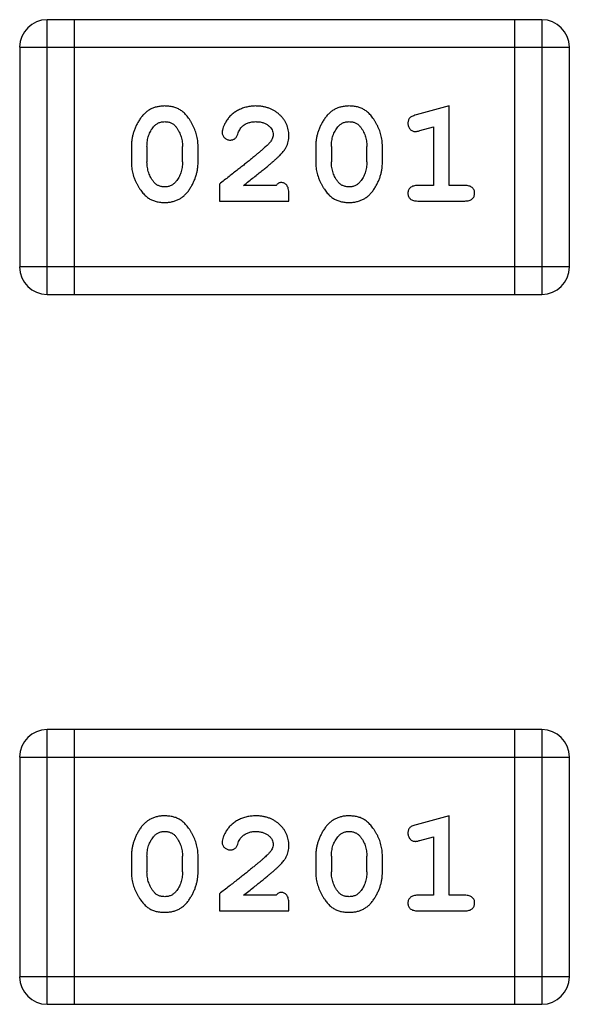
# Model space of a CAD drawing. Header units: millimetres. Extents: x 42 to 554, y 166 to 335.
# Tile 75 of 256: x 401.646 to 402.255, y 236.998 to 238.09. Entities that reach past the tile are written whole.
import ezdxf

# ---------------------------------------------------------------- set-up
doc = ezdxf.new("R2010")
doc.units = ezdxf.units.MM
doc.header["$LTSCALE"] = 30.734
doc.layers.get('0').update_dxf_attribs({"linetype": 'CONTINUOUS'})

msp = doc.modelspace()

# ---------------------------------------------------------------- linework, layer by layer
at = {"linetype": 'Continuous'}
for p, q in [((401.6763, 237.7854), (401.6763, 238.0902)), ((402.225, 238.0902), (401.6763, 238.0902)), ((401.7068, 237.7854), (401.7068, 238.0902)), ((402.1945, 238.0902), (402.1945, 237.7854)), ((402.225, 238.0902), (402.225, 237.7854)), ((401.6459, 238.0597), (401.6459, 237.8159)), ((401.6459, 238.0597), (402.2555, 238.0597)), ((402.2555, 237.8159), (402.2555, 238.0597)), ((402.1221, 237.9945), (402.0856, 237.9846)), ((402.1221, 237.9064), (402.1221, 237.9945)), ((402.0898, 237.9672), (402.1048, 237.9713)), ((402.1048, 237.9713), (402.1048, 237.9064)), ((401.7697, 237.9498), (401.7697, 237.9321)), ((401.787, 237.9496), (401.787, 237.9324)), ((401.8264, 237.9324), (401.8264, 237.9496)), ((401.8437, 237.9321), (401.8437, 237.9498)), ((401.9743, 237.9498), (401.9743, 237.9321)), ((401.9916, 237.9496), (401.9916, 237.9324)), ((402.0309, 237.9324), (402.0309, 237.9496)), ((402.0482, 237.9321), (402.0482, 237.9498)), ((401.8673, 237.9079), (401.8673, 237.889)), ((401.9302, 237.9064), (401.894, 237.9064)), ((402.1048, 237.9064), (402.0875, 237.9064)), ((402.1394, 237.9064), (402.1221, 237.9064)), ((401.9444, 237.889), (401.9444, 237.8969)), ((401.8673, 237.889), (401.9444, 237.889)), ((402.0875, 237.889), (402.1394, 237.889)), ((402.2555, 237.8159), (401.6459, 237.8159)), ((401.6763, 237.7854), (402.225, 237.7854)), ((401.6763, 236.998), (401.6763, 237.3028)), ((402.225, 237.3028), (401.6763, 237.3028)), ((401.7068, 236.998), (401.7068, 237.3028)), ((402.1945, 237.3028), (402.1945, 236.998)), ((402.225, 237.3028), (402.225, 236.998)), ((401.6459, 237.2723), (401.6459, 237.0285)), ((401.6459, 237.2723), (402.2555, 237.2723)), ((402.2555, 237.0285), (402.2555, 237.2723)), ((402.1221, 237.207), (402.0856, 237.1972)), ((402.1221, 237.1189), (402.1221, 237.207)), ((402.0898, 237.1798), (402.1048, 237.1839)), ((402.1048, 237.1839), (402.1048, 237.1189)), ((401.7697, 237.1624), (401.7697, 237.1447)), ((401.787, 237.1622), (401.787, 237.1449)), ((401.8264, 237.1449), (401.8264, 237.1622)), ((401.8437, 237.1447), (401.8437, 237.1624)), ((401.9743, 237.1624), (401.9743, 237.1447)), ((401.9916, 237.1622), (401.9916, 237.1449)), ((402.0309, 237.1449), (402.0309, 237.1622)), ((402.0482, 237.1447), (402.0482, 237.1624)), ((401.8673, 237.1205), (401.8673, 237.1016)), ((401.9302, 237.1189), (401.894, 237.1189)), ((401.9444, 237.1016), (401.9444, 237.1095)), ((402.1048, 237.1189), (402.0875, 237.1189)), ((402.1394, 237.1189), (402.1221, 237.1189)), ((401.8673, 237.1016), (401.9444, 237.1016)), ((402.0875, 237.1016), (402.1394, 237.1016)), ((402.2555, 237.0285), (401.6459, 237.0285)), ((401.6763, 236.998), (402.225, 236.998))]:
    msp.add_line(p, q, dxfattribs=at)
for centre, start, end in [((401.6763, 238.0597), 90, 180), ((402.225, 238.0597), 0, 90), ((401.6763, 237.8159), 180, 270), ((402.225, 237.8159), 270, 0), ((401.6763, 237.2723), 90, 180), ((402.225, 237.2723), 0, 90), ((401.6763, 237.0285), 180, 270), ((402.225, 237.0285), 270, 0)]:
    msp.add_arc(centre, 0.0305, start, end, dxfattribs=at)
for points, knots in [([(401.8065, 237.9945), (401.8051, 237.9944), (401.8023, 237.9943), (401.7982, 237.9936), (401.7944, 237.9925), (401.7908, 237.9909), (401.7875, 237.9889), (401.7844, 237.9863), (401.7817, 237.9834), (401.7792, 237.98), (401.777, 237.9764), (401.7751, 237.9727), (401.7734, 237.969), (401.7721, 237.9652), (401.771, 237.9615), (401.7703, 237.9576), (401.7698, 237.9537), (401.7698, 237.9511), (401.7697, 237.9498)], [0, 0, 0, 0, 0.06692, 0.130834, 0.19258, 0.252759, 0.312631, 0.373411, 0.436359, 0.501894, 0.568244, 0.632472, 0.69556, 0.757163, 0.818592, 0.878885, 0.939235, 1, 1, 1, 1]), ([(401.8437, 237.9498), (401.8437, 237.9509), (401.8436, 237.9531), (401.8433, 237.9562), (401.8428, 237.9594), (401.8421, 237.9625), (401.8412, 237.9655), (401.8401, 237.9685), (401.8388, 237.9715), (401.8373, 237.9744), (401.8357, 237.9771), (401.8341, 237.9797), (401.8324, 237.982), (401.8307, 237.9841), (401.829, 237.986), (401.8273, 237.9876), (401.8256, 237.989), (401.8232, 237.9906), (401.82, 237.9922), (401.8159, 237.9935), (401.8113, 237.9943), (401.8082, 237.9944), (401.8065, 237.9945)], [0, 0, 0, 0, 0.049855, 0.099516, 0.148482, 0.19758, 0.246804, 0.296268, 0.346517, 0.397047, 0.446826, 0.49336, 0.537801, 0.579207, 0.617974, 0.654833, 0.689171, 0.722088, 0.786392, 0.853518, 0.924186, 1, 1, 1, 1]), ([(401.9077, 237.9945), (401.906, 237.9944), (401.9026, 237.9943), (401.8977, 237.9934), (401.893, 237.992), (401.8885, 237.99), (401.8843, 237.9876), (401.8807, 237.9847), (401.8775, 237.9815), (401.875, 237.9779), (401.873, 237.9743), (401.8716, 237.971), (401.8706, 237.968), (401.8705, 237.966), (401.8704, 237.9651)], [0, 0, 0, 0, 0.098286, 0.193983, 0.289056, 0.384352, 0.477435, 0.566197, 0.652355, 0.737986, 0.818188, 0.887401, 0.94802, 1, 1, 1, 1]), ([(401.9444, 237.9617), (401.9443, 237.9628), (401.9443, 237.965), (401.9438, 237.9682), (401.943, 237.9713), (401.9418, 237.9743), (401.9404, 237.9772), (401.9386, 237.9799), (401.9365, 237.9825), (401.9341, 237.9849), (401.9314, 237.9871), (401.9286, 237.9891), (401.9256, 237.9908), (401.9223, 237.9921), (401.9189, 237.9932), (401.9153, 237.9939), (401.9116, 237.9944), (401.909, 237.9944), (401.9077, 237.9945)], [0, 0, 0, 0, 0.060981, 0.120256, 0.178148, 0.236115, 0.293993, 0.352864, 0.413358, 0.476056, 0.539296, 0.602396, 0.665116, 0.728325, 0.792919, 0.859317, 0.928302, 1, 1, 1, 1]), ([(402.0111, 237.9945), (402.0096, 237.9944), (402.0068, 237.9943), (402.0027, 237.9936), (401.9989, 237.9925), (401.9953, 237.9909), (401.992, 237.9889), (401.989, 237.9863), (401.9862, 237.9834), (401.9837, 237.98), (401.9815, 237.9764), (401.9796, 237.9727), (401.9779, 237.969), (401.9766, 237.9652), (401.9755, 237.9615), (401.9748, 237.9576), (401.9743, 237.9537), (401.9743, 237.9511), (401.9743, 237.9498)], [0, 0, 0, 0, 0.06692, 0.130834, 0.19258, 0.252759, 0.312631, 0.373411, 0.436359, 0.501894, 0.568244, 0.632472, 0.69556, 0.757163, 0.818592, 0.878885, 0.939235, 1, 1, 1, 1]), ([(402.0482, 237.9498), (402.0482, 237.9509), (402.0481, 237.9531), (402.0478, 237.9562), (402.0473, 237.9594), (402.0466, 237.9625), (402.0457, 237.9655), (402.0446, 237.9685), (402.0433, 237.9715), (402.0418, 237.9744), (402.0402, 237.9771), (402.0386, 237.9797), (402.0369, 237.982), (402.0353, 237.9841), (402.0335, 237.986), (402.0318, 237.9876), (402.0301, 237.989), (402.0277, 237.9906), (402.0246, 237.9922), (402.0204, 237.9935), (402.0158, 237.9943), (402.0127, 237.9944), (402.0111, 237.9945)], [0, 0, 0, 0, 0.049855, 0.099516, 0.148482, 0.19758, 0.246804, 0.296268, 0.346517, 0.397047, 0.446826, 0.49336, 0.537801, 0.579207, 0.617974, 0.654833, 0.689171, 0.722088, 0.786392, 0.853518, 0.924186, 1, 1, 1, 1]), ([(402.0856, 237.9846), (402.0847, 237.9843), (402.0831, 237.9838), (402.0811, 237.983), (402.0794, 237.9821), (402.0782, 237.9811), (402.0774, 237.9799), (402.0769, 237.9785), (402.0765, 237.977), (402.0765, 237.976), (402.0765, 237.9754)], [0, 0, 0, 0, 0.187321, 0.344927, 0.475328, 0.579604, 0.674244, 0.773631, 0.882025, 1, 1, 1, 1]), ([(401.7943, 237.9713), (401.7947, 237.9718), (401.7955, 237.9727), (401.7969, 237.9739), (401.7983, 237.9749), (401.7998, 237.9757), (401.8014, 237.9764), (401.8031, 237.9768), (401.8048, 237.9771), (401.806, 237.9771), (401.8067, 237.9771)], [0, 0, 0, 0, 0.13042, 0.256046, 0.378133, 0.498725, 0.620452, 0.742761, 0.869406, 1, 1, 1, 1]), ([(401.8067, 237.9771), (401.8073, 237.9771), (401.8085, 237.9771), (401.8103, 237.9769), (401.812, 237.9764), (401.8136, 237.9759), (401.8151, 237.9751), (401.8164, 237.9742), (401.8177, 237.9731), (401.8184, 237.9723), (401.8188, 237.9719)], [0, 0, 0, 0, 0.138115, 0.270177, 0.397547, 0.520057, 0.63869, 0.757499, 0.878226, 1, 1, 1, 1]), ([(401.8188, 237.9719), (401.8194, 237.9711), (401.8206, 237.9695), (401.8222, 237.9669), (401.8235, 237.9643), (401.8245, 237.9615), (401.8254, 237.9587), (401.826, 237.9557), (401.8263, 237.9527), (401.8264, 237.9506), (401.8264, 237.9496)], [0, 0, 0, 0, 0.125331, 0.248948, 0.371201, 0.494032, 0.616811, 0.742104, 0.868849, 1, 1, 1, 1]), ([(401.8877, 237.9633), (401.888, 237.9642), (401.8886, 237.9659), (401.8899, 237.9681), (401.8911, 237.9702), (401.8922, 237.9712), (401.8927, 237.9718)], [0, 0, 0, 0, 0.285518, 0.544185, 0.781367, 1, 1, 1, 1]), ([(401.8927, 237.9718), (401.8932, 237.9722), (401.8942, 237.973), (401.8958, 237.9742), (401.8976, 237.9751), (401.8994, 237.9758), (401.9013, 237.9764), (401.9033, 237.9768), (401.9054, 237.9771), (401.9068, 237.9771), (401.9076, 237.9771)], [0, 0, 0, 0, 0.121873, 0.243139, 0.363336, 0.485133, 0.607572, 0.734701, 0.864814, 1, 1, 1, 1]), ([(401.9076, 237.9771), (401.909, 237.9771), (401.9117, 237.977), (401.9155, 237.9762), (401.9189, 237.9748), (401.9217, 237.9729), (401.9241, 237.9706), (401.9258, 237.9681), (401.9268, 237.9654), (401.927, 237.9636), (401.9271, 237.9626)], [0, 0, 0, 0, 0.156344, 0.299348, 0.4327, 0.561, 0.682299, 0.791883, 0.89611, 1, 1, 1, 1]), ([(401.9988, 237.9713), (401.9992, 237.9718), (402, 237.9727), (402.0014, 237.9739), (402.0028, 237.9749), (402.0043, 237.9757), (402.0059, 237.9764), (402.0076, 237.9768), (402.0093, 237.9771), (402.0106, 237.9771), (402.0112, 237.9771)], [0, 0, 0, 0, 0.13042, 0.256046, 0.378133, 0.498725, 0.620452, 0.742761, 0.869406, 1, 1, 1, 1]), ([(402.0112, 237.9771), (402.0118, 237.9771), (402.013, 237.9771), (402.0148, 237.9769), (402.0165, 237.9764), (402.0181, 237.9759), (402.0196, 237.9751), (402.021, 237.9742), (402.0222, 237.9731), (402.023, 237.9723), (402.0233, 237.9719)], [0, 0, 0, 0, 0.138115, 0.270177, 0.397547, 0.520057, 0.63869, 0.757499, 0.878226, 1, 1, 1, 1]), ([(402.0233, 237.9719), (402.0239, 237.9711), (402.0251, 237.9695), (402.0267, 237.9669), (402.028, 237.9643), (402.029, 237.9615), (402.0299, 237.9587), (402.0305, 237.9557), (402.0308, 237.9527), (402.0309, 237.9506), (402.0309, 237.9496)], [0, 0, 0, 0, 0.125331, 0.248948, 0.371201, 0.494032, 0.616811, 0.742104, 0.868849, 1, 1, 1, 1]), ([(402.0765, 237.9754), (402.0765, 237.9748), (402.0766, 237.9736), (402.0771, 237.9718), (402.0778, 237.9702), (402.0788, 237.9688), (402.08, 237.9676), (402.0814, 237.9667), (402.0828, 237.9662), (402.0839, 237.9662), (402.0844, 237.9661)], [0, 0, 0, 0, 0.138815, 0.27042, 0.39836, 0.52875, 0.654955, 0.771147, 0.884581, 1, 1, 1, 1]), ([(401.787, 237.9496), (401.7871, 237.9506), (401.7871, 237.9527), (401.7874, 237.9558), (401.788, 237.9587), (401.7888, 237.9615), (401.7898, 237.9642), (401.7911, 237.9667), (401.7926, 237.9691), (401.7937, 237.9706), (401.7943, 237.9713)], [0, 0, 0, 0, 0.135446, 0.266257, 0.393419, 0.517936, 0.639137, 0.758785, 0.879345, 1, 1, 1, 1]), ([(401.8704, 237.9651), (401.8705, 237.9646), (401.8705, 237.9635), (401.871, 237.9619), (401.8719, 237.9605), (401.873, 237.9592), (401.8744, 237.9581), (401.8759, 237.9573), (401.8775, 237.9568), (401.8787, 237.9567), (401.8793, 237.9567)], [0, 0, 0, 0, 0.120856, 0.239483, 0.360995, 0.490166, 0.620982, 0.746416, 0.870253, 1, 1, 1, 1]), ([(401.8793, 237.9567), (401.8797, 237.9567), (401.8807, 237.9568), (401.8821, 237.957), (401.8833, 237.9575), (401.8844, 237.9582), (401.8855, 237.9591), (401.8864, 237.9603), (401.8871, 237.9617), (401.8875, 237.9627), (401.8877, 237.9633)], [0, 0, 0, 0, 0.127347, 0.246131, 0.359406, 0.470543, 0.586092, 0.711469, 0.847022, 1, 1, 1, 1]), ([(401.9271, 237.9626), (401.927, 237.9618), (401.9269, 237.9602), (401.9259, 237.9578), (401.9244, 237.9553), (401.923, 237.9537), (401.9223, 237.9529)], [0, 0, 0, 0, 0.212836, 0.442809, 0.70317, 1, 1, 1, 1]), ([(401.9276, 237.9334), (401.9285, 237.9342), (401.9302, 237.9357), (401.9325, 237.9379), (401.9347, 237.94), (401.9365, 237.942), (401.9381, 237.9438), (401.9395, 237.9456), (401.9406, 237.9472), (401.9417, 237.9493), (401.9428, 237.9519), (401.9437, 237.955), (401.9443, 237.9583), (401.9443, 237.9606), (401.9444, 237.9617)], [0, 0, 0, 0, 0.103002, 0.197728, 0.285279, 0.365235, 0.437224, 0.502446, 0.560545, 0.611446, 0.707576, 0.80349, 0.900532, 1, 1, 1, 1]), ([(401.9916, 237.9496), (401.9916, 237.9506), (401.9916, 237.9527), (401.992, 237.9558), (401.9925, 237.9587), (401.9933, 237.9615), (401.9943, 237.9642), (401.9956, 237.9667), (401.9971, 237.9691), (401.9982, 237.9706), (401.9988, 237.9713)], [0, 0, 0, 0, 0.135446, 0.266257, 0.393419, 0.517936, 0.639137, 0.758785, 0.879345, 1, 1, 1, 1]), ([(402.0844, 237.9661), (402.0847, 237.9662), (402.0855, 237.9662), (402.0867, 237.9664), (402.0882, 237.9667), (402.0892, 237.967), (402.0898, 237.9672)], [0, 0, 0, 0, 0.183151, 0.413144, 0.682305, 1, 1, 1, 1]), ([(401.9223, 237.9529), (401.9219, 237.9525), (401.9209, 237.9515), (401.9193, 237.9499), (401.9174, 237.9482), (401.9152, 237.9463), (401.9128, 237.9441), (401.91, 237.9418), (401.907, 237.9393), (401.9037, 237.9366), (401.9001, 237.9337), (401.8963, 237.9306), (401.8921, 237.9273), (401.8877, 237.9238), (401.883, 237.9201), (401.878, 237.9162), (401.8727, 237.9121), (401.8691, 237.9094), (401.8673, 237.9079)], [0, 0, 0, 0, 0.026647, 0.057942, 0.094152, 0.134806, 0.180631, 0.231142, 0.286385, 0.346321, 0.411439, 0.481035, 0.555329, 0.634592, 0.718826, 0.807759, 0.901393, 1, 1, 1, 1]), ([(401.7697, 237.9321), (401.7698, 237.931), (401.7698, 237.9289), (401.7701, 237.9257), (401.7706, 237.9226), (401.7713, 237.9195), (401.7722, 237.9164), (401.7733, 237.9135), (401.7746, 237.9105), (401.776, 237.9076), (401.7776, 237.9049), (401.7792, 237.9023), (401.7809, 237.9), (401.7825, 237.8979), (401.7842, 237.8961), (401.7859, 237.8944), (401.7877, 237.893), (401.79, 237.8914), (401.7932, 237.8898), (401.7974, 237.8884), (401.802, 237.8876), (401.8051, 237.8875), (401.8068, 237.8875)], [0, 0, 0, 0, 0.049886, 0.09882, 0.148132, 0.19689, 0.246038, 0.295176, 0.345305, 0.395692, 0.445312, 0.491875, 0.535813, 0.577009, 0.616081, 0.652689, 0.687585, 0.720206, 0.785062, 0.85223, 0.923759, 1, 1, 1, 1]), ([(401.7947, 237.9101), (401.7941, 237.9109), (401.7929, 237.9124), (401.7913, 237.915), (401.79, 237.9176), (401.7889, 237.9204), (401.7881, 237.9232), (401.7875, 237.9262), (401.7871, 237.9292), (401.7871, 237.9313), (401.787, 237.9324)], [0, 0, 0, 0, 0.124927, 0.248361, 0.370889, 0.492583, 0.61616, 0.741472, 0.869044, 1, 1, 1, 1]), ([(401.8068, 237.8875), (401.8082, 237.8875), (401.811, 237.8876), (401.8151, 237.8883), (401.819, 237.8894), (401.8226, 237.891), (401.8259, 237.893), (401.8289, 237.8956), (401.8317, 237.8985), (401.8342, 237.9019), (401.8364, 237.9055), (401.8383, 237.9092), (401.84, 237.9129), (401.8413, 237.9166), (401.8424, 237.9204), (401.8431, 237.9243), (401.8436, 237.9282), (401.8437, 237.9308), (401.8437, 237.9321)], [0, 0, 0, 0, 0.067217, 0.131051, 0.19272, 0.252824, 0.312745, 0.373449, 0.436041, 0.501494, 0.567761, 0.632087, 0.695096, 0.757109, 0.817993, 0.878657, 0.939311, 1, 1, 1, 1]), ([(401.8264, 237.9324), (401.8264, 237.9313), (401.8263, 237.9292), (401.826, 237.9262), (401.8254, 237.9232), (401.8246, 237.9204), (401.8236, 237.9178), (401.8223, 237.9152), (401.8209, 237.9128), (401.8197, 237.9113), (401.8191, 237.9106)], [0, 0, 0, 0, 0.135449, 0.266263, 0.393429, 0.516942, 0.639128, 0.758779, 0.879341, 1, 1, 1, 1]), ([(401.894, 237.9064), (401.896, 237.9079), (401.8999, 237.9109), (401.9053, 237.9152), (401.9103, 237.9192), (401.9147, 237.9227), (401.9187, 237.9259), (401.9221, 237.9287), (401.925, 237.9312), (401.9268, 237.9327), (401.9276, 237.9334)], [0, 0, 0, 0, 0.176662, 0.337826, 0.484741, 0.617764, 0.73494, 0.837793, 0.926412, 1, 1, 1, 1]), ([(401.9743, 237.9321), (401.9743, 237.931), (401.9743, 237.9289), (401.9746, 237.9257), (401.9751, 237.9226), (401.9758, 237.9195), (401.9767, 237.9164), (401.9778, 237.9135), (401.9791, 237.9105), (401.9805, 237.9076), (401.9821, 237.9049), (401.9837, 237.9023), (401.9854, 237.9), (401.987, 237.8979), (401.9887, 237.8961), (401.9904, 237.8944), (401.9922, 237.893), (401.9945, 237.8914), (401.9977, 237.8898), (402.0019, 237.8884), (402.0065, 237.8876), (402.0097, 237.8875), (402.0113, 237.8875)], [0, 0, 0, 0, 0.049886, 0.09882, 0.148132, 0.19689, 0.246038, 0.295176, 0.345305, 0.395692, 0.445312, 0.491875, 0.535813, 0.577009, 0.616081, 0.652689, 0.687585, 0.720206, 0.785062, 0.85223, 0.923759, 1, 1, 1, 1]), ([(401.9992, 237.9101), (401.9986, 237.9109), (401.9974, 237.9124), (401.9958, 237.915), (401.9945, 237.9176), (401.9934, 237.9204), (401.9926, 237.9232), (401.992, 237.9262), (401.9916, 237.9292), (401.9916, 237.9313), (401.9916, 237.9324)], [0, 0, 0, 0, 0.124927, 0.248361, 0.370889, 0.492583, 0.61616, 0.741472, 0.869044, 1, 1, 1, 1]), ([(402.0113, 237.8875), (402.0127, 237.8875), (402.0156, 237.8876), (402.0197, 237.8883), (402.0235, 237.8894), (402.0271, 237.891), (402.0304, 237.893), (402.0334, 237.8956), (402.0362, 237.8985), (402.0387, 237.9019), (402.0409, 237.9055), (402.0428, 237.9092), (402.0445, 237.9129), (402.0459, 237.9166), (402.0469, 237.9204), (402.0477, 237.9243), (402.0481, 237.9282), (402.0482, 237.9308), (402.0482, 237.9321)], [0, 0, 0, 0, 0.067217, 0.131051, 0.19272, 0.252824, 0.312745, 0.373449, 0.436041, 0.501494, 0.567761, 0.632087, 0.695096, 0.757109, 0.817993, 0.878657, 0.939311, 1, 1, 1, 1]), ([(402.0309, 237.9324), (402.0309, 237.9313), (402.0308, 237.9292), (402.0305, 237.9262), (402.0299, 237.9232), (402.0291, 237.9204), (402.0281, 237.9178), (402.0268, 237.9152), (402.0254, 237.9128), (402.0242, 237.9113), (402.0236, 237.9106)], [0, 0, 0, 0, 0.135449, 0.266263, 0.393429, 0.516942, 0.639128, 0.758779, 0.879341, 1, 1, 1, 1]), ([(401.8068, 237.9048), (401.8062, 237.9048), (401.805, 237.9048), (401.8031, 237.9051), (401.8014, 237.9055), (401.7999, 237.9061), (401.7984, 237.9068), (401.797, 237.9077), (401.7958, 237.9088), (401.7951, 237.9096), (401.7947, 237.9101)], [0, 0, 0, 0, 0.139844, 0.271849, 0.399162, 0.521619, 0.6402, 0.758957, 0.87828, 1, 1, 1, 1]), ([(401.8191, 237.9106), (401.8187, 237.9101), (401.8179, 237.9092), (401.8166, 237.908), (401.8152, 237.907), (401.8137, 237.9062), (401.8121, 237.9056), (401.8104, 237.9051), (401.8087, 237.9048), (401.8075, 237.9048), (401.8068, 237.9048)], [0, 0, 0, 0, 0.129853, 0.25607, 0.380154, 0.49978, 0.62208, 0.743277, 0.868791, 1, 1, 1, 1]), ([(401.9357, 237.9095), (401.9353, 237.9095), (401.9343, 237.9094), (401.9329, 237.9087), (401.9315, 237.9077), (401.9307, 237.9068), (401.9302, 237.9064)], [0, 0, 0, 0, 0.20611, 0.432681, 0.695597, 1, 1, 1, 1]), ([(401.9444, 237.8969), (401.9443, 237.898), (401.9443, 237.9), (401.9439, 237.9027), (401.9432, 237.9049), (401.9421, 237.9067), (401.9408, 237.9079), (401.9393, 237.9088), (401.9376, 237.9094), (401.9363, 237.9095), (401.9357, 237.9095)], [0, 0, 0, 0, 0.1844, 0.34094, 0.473574, 0.586824, 0.690029, 0.789175, 0.890445, 1, 1, 1, 1]), ([(402.0113, 237.9048), (402.0107, 237.9048), (402.0095, 237.9048), (402.0077, 237.9051), (402.006, 237.9055), (402.0044, 237.9061), (402.0029, 237.9068), (402.0015, 237.9077), (402.0003, 237.9088), (401.9996, 237.9096), (401.9992, 237.9101)], [0, 0, 0, 0, 0.139844, 0.271849, 0.399162, 0.521619, 0.6402, 0.758957, 0.87828, 1, 1, 1, 1]), ([(402.0236, 237.9106), (402.0232, 237.9101), (402.0224, 237.9092), (402.0211, 237.908), (402.0197, 237.907), (402.0182, 237.9062), (402.0166, 237.9056), (402.0149, 237.9051), (402.0132, 237.9048), (402.012, 237.9048), (402.0113, 237.9048)], [0, 0, 0, 0, 0.129853, 0.25607, 0.380154, 0.49978, 0.62208, 0.743277, 0.868791, 1, 1, 1, 1]), ([(402.0875, 237.9064), (402.0866, 237.9063), (402.0849, 237.9063), (402.0826, 237.9058), (402.0807, 237.9051), (402.0791, 237.904), (402.078, 237.9027), (402.0771, 237.9012), (402.0766, 237.8995), (402.0765, 237.8983), (402.0765, 237.8977)], [0, 0, 0, 0, 0.169102, 0.317658, 0.446239, 0.563118, 0.671828, 0.776546, 0.884858, 1, 1, 1, 1]), ([(402.1504, 237.8977), (402.1504, 237.8983), (402.1504, 237.8995), (402.1499, 237.9012), (402.149, 237.9027), (402.1478, 237.904), (402.1463, 237.9051), (402.1443, 237.9058), (402.142, 237.9063), (402.1403, 237.9063), (402.1394, 237.9064)], [0, 0, 0, 0, 0.11517, 0.223509, 0.328254, 0.438012, 0.553651, 0.682263, 0.830856, 1, 1, 1, 1]), ([(402.0765, 237.8977), (402.0765, 237.8971), (402.0766, 237.8959), (402.0771, 237.8942), (402.0779, 237.8927), (402.0791, 237.8914), (402.0807, 237.8903), (402.0826, 237.8896), (402.0849, 237.8891), (402.0866, 237.8891), (402.0875, 237.889)], [0, 0, 0, 0, 0.115051, 0.223278, 0.329269, 0.437893, 0.554681, 0.682591, 0.83103, 1, 1, 1, 1]), ([(402.1394, 237.889), (402.1403, 237.8891), (402.142, 237.8891), (402.1443, 237.8896), (402.1463, 237.8903), (402.1478, 237.8914), (402.149, 237.8927), (402.1498, 237.8942), (402.1504, 237.8959), (402.1504, 237.8971), (402.1504, 237.8977)], [0, 0, 0, 0, 0.169012, 0.317488, 0.445429, 0.560977, 0.67065, 0.776666, 0.88492, 1, 1, 1, 1]), ([(401.8065, 237.207), (401.8051, 237.207), (401.8023, 237.2069), (401.7982, 237.2062), (401.7944, 237.2051), (401.7908, 237.2035), (401.7875, 237.2014), (401.7844, 237.1989), (401.7817, 237.196), (401.7792, 237.1926), (401.777, 237.189), (401.7751, 237.1853), (401.7734, 237.1816), (401.7721, 237.1778), (401.771, 237.174), (401.7703, 237.1702), (401.7698, 237.1663), (401.7698, 237.1637), (401.7697, 237.1624)], [0, 0, 0, 0, 0.06692, 0.130834, 0.19258, 0.252759, 0.312631, 0.373411, 0.436359, 0.501894, 0.568244, 0.632472, 0.69556, 0.757163, 0.818592, 0.878885, 0.939235, 1, 1, 1, 1]), ([(401.8437, 237.1624), (401.8437, 237.1635), (401.8436, 237.1656), (401.8433, 237.1688), (401.8428, 237.172), (401.8421, 237.1751), (401.8412, 237.1781), (401.8401, 237.1811), (401.8388, 237.1841), (401.8373, 237.187), (401.8357, 237.1897), (401.8341, 237.1923), (401.8324, 237.1946), (401.8307, 237.1967), (401.829, 237.1985), (401.8273, 237.2002), (401.8256, 237.2016), (401.8232, 237.2032), (401.82, 237.2048), (401.8159, 237.2061), (401.8113, 237.2069), (401.8082, 237.207), (401.8065, 237.207)], [0, 0, 0, 0, 0.049855, 0.099516, 0.148482, 0.19758, 0.246804, 0.296268, 0.346517, 0.397047, 0.446826, 0.49336, 0.537801, 0.579207, 0.617974, 0.654833, 0.689171, 0.722088, 0.786392, 0.853518, 0.924186, 1, 1, 1, 1]), ([(401.9077, 237.207), (401.906, 237.207), (401.9026, 237.2069), (401.8977, 237.206), (401.893, 237.2046), (401.8885, 237.2026), (401.8843, 237.2002), (401.8807, 237.1973), (401.8775, 237.194), (401.875, 237.1905), (401.873, 237.1869), (401.8716, 237.1836), (401.8706, 237.1806), (401.8705, 237.1786), (401.8704, 237.1777)], [0, 0, 0, 0, 0.098286, 0.193983, 0.289056, 0.384352, 0.477435, 0.566197, 0.652355, 0.737986, 0.818188, 0.887401, 0.94802, 1, 1, 1, 1]), ([(401.9444, 237.1743), (401.9443, 237.1754), (401.9443, 237.1776), (401.9438, 237.1808), (401.943, 237.1839), (401.9418, 237.1869), (401.9404, 237.1898), (401.9386, 237.1925), (401.9365, 237.1951), (401.9341, 237.1975), (401.9314, 237.1997), (401.9286, 237.2017), (401.9256, 237.2034), (401.9223, 237.2047), (401.9189, 237.2057), (401.9153, 237.2065), (401.9116, 237.207), (401.909, 237.207), (401.9077, 237.207)], [0, 0, 0, 0, 0.060981, 0.120256, 0.178148, 0.236115, 0.293993, 0.352864, 0.413358, 0.476056, 0.539296, 0.602396, 0.665116, 0.728325, 0.792919, 0.859317, 0.928302, 1, 1, 1, 1]), ([(402.0111, 237.207), (402.0096, 237.207), (402.0068, 237.2069), (402.0027, 237.2062), (401.9989, 237.2051), (401.9953, 237.2035), (401.992, 237.2014), (401.989, 237.1989), (401.9862, 237.196), (401.9837, 237.1926), (401.9815, 237.189), (401.9796, 237.1853), (401.9779, 237.1816), (401.9766, 237.1778), (401.9755, 237.174), (401.9748, 237.1702), (401.9743, 237.1663), (401.9743, 237.1637), (401.9743, 237.1624)], [0, 0, 0, 0, 0.06692, 0.130834, 0.19258, 0.252759, 0.312631, 0.373411, 0.436359, 0.501894, 0.568244, 0.632472, 0.69556, 0.757163, 0.818592, 0.878885, 0.939235, 1, 1, 1, 1]), ([(402.0482, 237.1624), (402.0482, 237.1635), (402.0481, 237.1656), (402.0478, 237.1688), (402.0473, 237.172), (402.0466, 237.1751), (402.0457, 237.1781), (402.0446, 237.1811), (402.0433, 237.1841), (402.0418, 237.187), (402.0402, 237.1897), (402.0386, 237.1923), (402.0369, 237.1946), (402.0353, 237.1967), (402.0335, 237.1985), (402.0318, 237.2002), (402.0301, 237.2016), (402.0277, 237.2032), (402.0246, 237.2048), (402.0204, 237.2061), (402.0158, 237.2069), (402.0127, 237.207), (402.0111, 237.207)], [0, 0, 0, 0, 0.049855, 0.099516, 0.148482, 0.19758, 0.246804, 0.296268, 0.346517, 0.397047, 0.446826, 0.49336, 0.537801, 0.579207, 0.617974, 0.654833, 0.689171, 0.722088, 0.786392, 0.853518, 0.924186, 1, 1, 1, 1]), ([(402.0856, 237.1972), (402.0847, 237.1969), (402.0831, 237.1964), (402.0811, 237.1956), (402.0794, 237.1947), (402.0782, 237.1936), (402.0774, 237.1925), (402.0769, 237.1911), (402.0765, 237.1896), (402.0765, 237.1885), (402.0765, 237.188)], [0, 0, 0, 0, 0.187321, 0.344927, 0.475328, 0.579604, 0.674244, 0.773631, 0.882025, 1, 1, 1, 1]), ([(401.7943, 237.1839), (401.7947, 237.1844), (401.7955, 237.1853), (401.7969, 237.1865), (401.7983, 237.1875), (401.7998, 237.1883), (401.8014, 237.189), (401.8031, 237.1894), (401.8048, 237.1897), (401.806, 237.1897), (401.8067, 237.1897)], [0, 0, 0, 0, 0.13042, 0.256046, 0.378133, 0.498725, 0.620452, 0.742761, 0.869406, 1, 1, 1, 1]), ([(401.8067, 237.1897), (401.8073, 237.1897), (401.8085, 237.1897), (401.8103, 237.1894), (401.812, 237.189), (401.8136, 237.1884), (401.8151, 237.1877), (401.8164, 237.1868), (401.8177, 237.1857), (401.8184, 237.1849), (401.8188, 237.1844)], [0, 0, 0, 0, 0.138115, 0.270177, 0.397547, 0.520057, 0.63869, 0.757499, 0.878226, 1, 1, 1, 1]), ([(401.8927, 237.1843), (401.8932, 237.1848), (401.8942, 237.1856), (401.8958, 237.1867), (401.8976, 237.1876), (401.8994, 237.1884), (401.9013, 237.189), (401.9033, 237.1894), (401.9054, 237.1897), (401.9068, 237.1897), (401.9076, 237.1897)], [0, 0, 0, 0, 0.121873, 0.243139, 0.363336, 0.485133, 0.607572, 0.734701, 0.864814, 1, 1, 1, 1]), ([(401.9076, 237.1897), (401.909, 237.1897), (401.9117, 237.1896), (401.9155, 237.1887), (401.9189, 237.1874), (401.9217, 237.1855), (401.9241, 237.1832), (401.9258, 237.1807), (401.9268, 237.178), (401.927, 237.1761), (401.9271, 237.1752)], [0, 0, 0, 0, 0.156344, 0.299348, 0.4327, 0.561, 0.682299, 0.791883, 0.89611, 1, 1, 1, 1]), ([(401.9988, 237.1839), (401.9992, 237.1844), (402, 237.1853), (402.0014, 237.1865), (402.0028, 237.1875), (402.0043, 237.1883), (402.0059, 237.189), (402.0076, 237.1894), (402.0093, 237.1897), (402.0106, 237.1897), (402.0112, 237.1897)], [0, 0, 0, 0, 0.13042, 0.256046, 0.378133, 0.498725, 0.620452, 0.742761, 0.869406, 1, 1, 1, 1]), ([(402.0112, 237.1897), (402.0118, 237.1897), (402.013, 237.1897), (402.0148, 237.1894), (402.0165, 237.189), (402.0181, 237.1884), (402.0196, 237.1877), (402.021, 237.1868), (402.0222, 237.1857), (402.023, 237.1849), (402.0233, 237.1844)], [0, 0, 0, 0, 0.138115, 0.270177, 0.397547, 0.520057, 0.63869, 0.757499, 0.878226, 1, 1, 1, 1]), ([(402.0765, 237.188), (402.0765, 237.1874), (402.0766, 237.1861), (402.0771, 237.1844), (402.0778, 237.1828), (402.0788, 237.1814), (402.08, 237.1802), (402.0814, 237.1793), (402.0828, 237.1788), (402.0839, 237.1788), (402.0844, 237.1787)], [0, 0, 0, 0, 0.138815, 0.27042, 0.39836, 0.52875, 0.654955, 0.771147, 0.884581, 1, 1, 1, 1]), ([(401.787, 237.1622), (401.7871, 237.1632), (401.7871, 237.1653), (401.7874, 237.1683), (401.788, 237.1713), (401.7888, 237.1741), (401.7898, 237.1768), (401.7911, 237.1793), (401.7926, 237.1817), (401.7937, 237.1832), (401.7943, 237.1839)], [0, 0, 0, 0, 0.135446, 0.266257, 0.393419, 0.517936, 0.639137, 0.758785, 0.879345, 1, 1, 1, 1]), ([(401.8188, 237.1844), (401.8194, 237.1836), (401.8206, 237.1821), (401.8222, 237.1795), (401.8235, 237.1769), (401.8245, 237.1741), (401.8254, 237.1713), (401.826, 237.1683), (401.8263, 237.1653), (401.8264, 237.1632), (401.8264, 237.1622)], [0, 0, 0, 0, 0.125331, 0.248948, 0.371201, 0.494032, 0.616811, 0.742104, 0.868849, 1, 1, 1, 1]), ([(401.8704, 237.1777), (401.8705, 237.1772), (401.8705, 237.1761), (401.871, 237.1745), (401.8719, 237.1731), (401.873, 237.1718), (401.8744, 237.1707), (401.8759, 237.1699), (401.8775, 237.1693), (401.8787, 237.1693), (401.8793, 237.1693)], [0, 0, 0, 0, 0.120856, 0.239483, 0.360995, 0.490166, 0.620982, 0.746416, 0.870253, 1, 1, 1, 1]), ([(401.8793, 237.1693), (401.8797, 237.1693), (401.8807, 237.1693), (401.8821, 237.1696), (401.8833, 237.1701), (401.8844, 237.1708), (401.8855, 237.1717), (401.8864, 237.1728), (401.8871, 237.1742), (401.8875, 237.1753), (401.8877, 237.1758)], [0, 0, 0, 0, 0.127347, 0.246131, 0.359406, 0.470543, 0.586092, 0.711469, 0.847022, 1, 1, 1, 1]), ([(401.8877, 237.1758), (401.888, 237.1767), (401.8886, 237.1784), (401.8899, 237.1807), (401.8911, 237.1828), (401.8922, 237.1838), (401.8927, 237.1843)], [0, 0, 0, 0, 0.285518, 0.544185, 0.781367, 1, 1, 1, 1]), ([(401.9271, 237.1752), (401.927, 237.1744), (401.9269, 237.1728), (401.9259, 237.1703), (401.9244, 237.1679), (401.923, 237.1663), (401.9223, 237.1655)], [0, 0, 0, 0, 0.212836, 0.442809, 0.70317, 1, 1, 1, 1]), ([(401.9916, 237.1622), (401.9916, 237.1632), (401.9916, 237.1653), (401.992, 237.1683), (401.9925, 237.1713), (401.9933, 237.1741), (401.9943, 237.1768), (401.9956, 237.1793), (401.9971, 237.1817), (401.9982, 237.1832), (401.9988, 237.1839)], [0, 0, 0, 0, 0.135446, 0.266257, 0.393419, 0.517936, 0.639137, 0.758785, 0.879345, 1, 1, 1, 1]), ([(402.0233, 237.1844), (402.0239, 237.1836), (402.0251, 237.1821), (402.0267, 237.1795), (402.028, 237.1769), (402.029, 237.1741), (402.0299, 237.1713), (402.0305, 237.1683), (402.0308, 237.1653), (402.0309, 237.1632), (402.0309, 237.1622)], [0, 0, 0, 0, 0.125331, 0.248948, 0.371201, 0.494032, 0.616811, 0.742104, 0.868849, 1, 1, 1, 1]), ([(402.0844, 237.1787), (402.0847, 237.1787), (402.0855, 237.1788), (402.0867, 237.179), (402.0882, 237.1793), (402.0892, 237.1796), (402.0898, 237.1798)], [0, 0, 0, 0, 0.183151, 0.413144, 0.682305, 1, 1, 1, 1]), ([(401.9223, 237.1655), (401.9219, 237.165), (401.9209, 237.1641), (401.9193, 237.1625), (401.9174, 237.1608), (401.9152, 237.1588), (401.9128, 237.1567), (401.91, 237.1544), (401.907, 237.1519), (401.9037, 237.1492), (401.9001, 237.1462), (401.8963, 237.1432), (401.8921, 237.1399), (401.8877, 237.1364), (401.883, 237.1327), (401.878, 237.1288), (401.8727, 237.1247), (401.8691, 237.1219), (401.8673, 237.1205)], [0, 0, 0, 0, 0.026647, 0.057942, 0.094152, 0.134806, 0.180631, 0.231142, 0.286385, 0.346321, 0.411439, 0.481035, 0.555329, 0.634592, 0.718826, 0.807759, 0.901393, 1, 1, 1, 1]), ([(401.9276, 237.146), (401.9285, 237.1468), (401.9302, 237.1482), (401.9325, 237.1505), (401.9347, 237.1526), (401.9365, 237.1545), (401.9381, 237.1564), (401.9395, 237.1582), (401.9406, 237.1598), (401.9417, 237.1619), (401.9428, 237.1644), (401.9437, 237.1676), (401.9443, 237.1709), (401.9443, 237.1731), (401.9444, 237.1743)], [0, 0, 0, 0, 0.103002, 0.197728, 0.285279, 0.365235, 0.437224, 0.502446, 0.560545, 0.611446, 0.707576, 0.80349, 0.900532, 1, 1, 1, 1]), ([(401.7697, 237.1447), (401.7698, 237.1436), (401.7698, 237.1415), (401.7701, 237.1383), (401.7706, 237.1352), (401.7713, 237.1321), (401.7722, 237.129), (401.7733, 237.126), (401.7746, 237.1231), (401.776, 237.1202), (401.7776, 237.1175), (401.7792, 237.1149), (401.7809, 237.1126), (401.7825, 237.1105), (401.7842, 237.1086), (401.7859, 237.107), (401.7877, 237.1055), (401.79, 237.1039), (401.7932, 237.1023), (401.7974, 237.101), (401.802, 237.1002), (401.8051, 237.1001), (401.8068, 237.1001)], [0, 0, 0, 0, 0.049886, 0.09882, 0.148132, 0.19689, 0.246038, 0.295176, 0.345305, 0.395692, 0.445312, 0.491875, 0.535813, 0.577009, 0.616081, 0.652689, 0.687585, 0.720206, 0.785062, 0.85223, 0.923759, 1, 1, 1, 1]), ([(401.7947, 237.1227), (401.7941, 237.1234), (401.7929, 237.125), (401.7913, 237.1276), (401.79, 237.1302), (401.7889, 237.133), (401.7881, 237.1358), (401.7875, 237.1388), (401.7871, 237.1418), (401.7871, 237.1439), (401.787, 237.1449)], [0, 0, 0, 0, 0.124927, 0.248361, 0.370889, 0.492583, 0.61616, 0.741472, 0.869044, 1, 1, 1, 1]), ([(401.8068, 237.1001), (401.8082, 237.1001), (401.811, 237.1002), (401.8151, 237.1009), (401.819, 237.102), (401.8226, 237.1036), (401.8259, 237.1056), (401.8289, 237.1081), (401.8317, 237.1111), (401.8342, 237.1145), (401.8364, 237.1181), (401.8383, 237.1217), (401.84, 237.1255), (401.8413, 237.1292), (401.8424, 237.133), (401.8431, 237.1369), (401.8436, 237.1408), (401.8437, 237.1434), (401.8437, 237.1447)], [0, 0, 0, 0, 0.067217, 0.131051, 0.19272, 0.252824, 0.312745, 0.373449, 0.436041, 0.501494, 0.567761, 0.632087, 0.695096, 0.757109, 0.817993, 0.878657, 0.939311, 1, 1, 1, 1]), ([(401.8264, 237.1449), (401.8264, 237.1439), (401.8263, 237.1418), (401.826, 237.1387), (401.8254, 237.1358), (401.8246, 237.133), (401.8236, 237.1303), (401.8223, 237.1278), (401.8209, 237.1254), (401.8197, 237.1239), (401.8191, 237.1232)], [0, 0, 0, 0, 0.135449, 0.266263, 0.393429, 0.516942, 0.639128, 0.758779, 0.879341, 1, 1, 1, 1]), ([(401.894, 237.1189), (401.896, 237.1205), (401.8999, 237.1235), (401.9053, 237.1278), (401.9103, 237.1317), (401.9147, 237.1353), (401.9187, 237.1385), (401.9221, 237.1413), (401.925, 237.1438), (401.9268, 237.1453), (401.9276, 237.146)], [0, 0, 0, 0, 0.176662, 0.337826, 0.484741, 0.617764, 0.73494, 0.837793, 0.926412, 1, 1, 1, 1]), ([(401.9743, 237.1447), (401.9743, 237.1436), (401.9743, 237.1415), (401.9746, 237.1383), (401.9751, 237.1352), (401.9758, 237.1321), (401.9767, 237.129), (401.9778, 237.126), (401.9791, 237.1231), (401.9805, 237.1202), (401.9821, 237.1175), (401.9837, 237.1149), (401.9854, 237.1126), (401.987, 237.1105), (401.9887, 237.1086), (401.9904, 237.107), (401.9922, 237.1055), (401.9945, 237.1039), (401.9977, 237.1023), (402.0019, 237.101), (402.0065, 237.1002), (402.0097, 237.1001), (402.0113, 237.1001)], [0, 0, 0, 0, 0.049886, 0.09882, 0.148132, 0.19689, 0.246038, 0.295176, 0.345305, 0.395692, 0.445312, 0.491875, 0.535813, 0.577009, 0.616081, 0.652689, 0.687585, 0.720206, 0.785062, 0.85223, 0.923759, 1, 1, 1, 1]), ([(401.9992, 237.1227), (401.9986, 237.1234), (401.9974, 237.125), (401.9958, 237.1276), (401.9945, 237.1302), (401.9934, 237.133), (401.9926, 237.1358), (401.992, 237.1388), (401.9916, 237.1418), (401.9916, 237.1439), (401.9916, 237.1449)], [0, 0, 0, 0, 0.124927, 0.248361, 0.370889, 0.492583, 0.61616, 0.741472, 0.869044, 1, 1, 1, 1]), ([(402.0113, 237.1001), (402.0127, 237.1001), (402.0156, 237.1002), (402.0197, 237.1009), (402.0235, 237.102), (402.0271, 237.1036), (402.0304, 237.1056), (402.0334, 237.1081), (402.0362, 237.1111), (402.0387, 237.1145), (402.0409, 237.1181), (402.0428, 237.1217), (402.0445, 237.1255), (402.0459, 237.1292), (402.0469, 237.133), (402.0477, 237.1369), (402.0481, 237.1408), (402.0482, 237.1434), (402.0482, 237.1447)], [0, 0, 0, 0, 0.067217, 0.131051, 0.19272, 0.252824, 0.312745, 0.373449, 0.436041, 0.501494, 0.567761, 0.632087, 0.695096, 0.757109, 0.817993, 0.878657, 0.939311, 1, 1, 1, 1]), ([(402.0309, 237.1449), (402.0309, 237.1439), (402.0308, 237.1418), (402.0305, 237.1387), (402.0299, 237.1358), (402.0291, 237.133), (402.0281, 237.1303), (402.0268, 237.1278), (402.0254, 237.1254), (402.0242, 237.1239), (402.0236, 237.1232)], [0, 0, 0, 0, 0.135449, 0.266263, 0.393429, 0.516942, 0.639128, 0.758779, 0.879341, 1, 1, 1, 1]), ([(401.8068, 237.1174), (401.8062, 237.1174), (401.805, 237.1174), (401.8031, 237.1177), (401.8014, 237.1181), (401.7999, 237.1187), (401.7984, 237.1194), (401.797, 237.1203), (401.7958, 237.1214), (401.7951, 237.1222), (401.7947, 237.1227)], [0, 0, 0, 0, 0.139844, 0.271849, 0.399162, 0.521619, 0.6402, 0.758957, 0.87828, 1, 1, 1, 1]), ([(401.8191, 237.1232), (401.8187, 237.1227), (401.8179, 237.1218), (401.8166, 237.1206), (401.8152, 237.1196), (401.8137, 237.1188), (401.8121, 237.1181), (401.8104, 237.1177), (401.8087, 237.1174), (401.8075, 237.1174), (401.8068, 237.1174)], [0, 0, 0, 0, 0.129853, 0.25607, 0.380154, 0.49978, 0.62208, 0.743277, 0.868791, 1, 1, 1, 1]), ([(401.9357, 237.1221), (401.9353, 237.122), (401.9343, 237.122), (401.9329, 237.1213), (401.9315, 237.1203), (401.9307, 237.1194), (401.9302, 237.1189)], [0, 0, 0, 0, 0.20611, 0.432681, 0.695597, 1, 1, 1, 1]), ([(401.9444, 237.1095), (401.9443, 237.1106), (401.9443, 237.1125), (401.9439, 237.1152), (401.9432, 237.1175), (401.9421, 237.1192), (401.9408, 237.1205), (401.9393, 237.1214), (401.9376, 237.122), (401.9363, 237.1221), (401.9357, 237.1221)], [0, 0, 0, 0, 0.1844, 0.34094, 0.473574, 0.586824, 0.690029, 0.789175, 0.890445, 1, 1, 1, 1]), ([(402.0113, 237.1174), (402.0107, 237.1174), (402.0095, 237.1174), (402.0077, 237.1177), (402.006, 237.1181), (402.0044, 237.1187), (402.0029, 237.1194), (402.0015, 237.1203), (402.0003, 237.1214), (401.9996, 237.1222), (401.9992, 237.1227)], [0, 0, 0, 0, 0.139844, 0.271849, 0.399162, 0.521619, 0.6402, 0.758957, 0.87828, 1, 1, 1, 1]), ([(402.0236, 237.1232), (402.0232, 237.1227), (402.0224, 237.1218), (402.0211, 237.1206), (402.0197, 237.1196), (402.0182, 237.1188), (402.0166, 237.1181), (402.0149, 237.1177), (402.0132, 237.1174), (402.012, 237.1174), (402.0113, 237.1174)], [0, 0, 0, 0, 0.129853, 0.25607, 0.380154, 0.49978, 0.62208, 0.743277, 0.868791, 1, 1, 1, 1]), ([(402.0875, 237.1189), (402.0866, 237.1189), (402.0849, 237.1189), (402.0826, 237.1184), (402.0807, 237.1177), (402.0791, 237.1166), (402.078, 237.1152), (402.0771, 237.1138), (402.0766, 237.1121), (402.0765, 237.1109), (402.0765, 237.1103)], [0, 0, 0, 0, 0.169102, 0.317658, 0.446239, 0.563118, 0.671828, 0.776546, 0.884858, 1, 1, 1, 1]), ([(402.0765, 237.1103), (402.0765, 237.1097), (402.0766, 237.1085), (402.0771, 237.1068), (402.0779, 237.1053), (402.0791, 237.104), (402.0807, 237.1029), (402.0826, 237.1022), (402.0849, 237.1017), (402.0866, 237.1017), (402.0875, 237.1016)], [0, 0, 0, 0, 0.115051, 0.223278, 0.329269, 0.437893, 0.554681, 0.682591, 0.83103, 1, 1, 1, 1]), ([(402.1504, 237.1103), (402.1504, 237.1109), (402.1504, 237.1121), (402.1499, 237.1138), (402.149, 237.1153), (402.1478, 237.1166), (402.1463, 237.1177), (402.1443, 237.1184), (402.142, 237.1189), (402.1403, 237.1189), (402.1394, 237.1189)], [0, 0, 0, 0, 0.11517, 0.223509, 0.328254, 0.438012, 0.553651, 0.682263, 0.830856, 1, 1, 1, 1]), ([(402.1394, 237.1016), (402.1403, 237.1017), (402.142, 237.1017), (402.1443, 237.1022), (402.1463, 237.1029), (402.1478, 237.104), (402.149, 237.1053), (402.1498, 237.1068), (402.1504, 237.1085), (402.1504, 237.1097), (402.1504, 237.1103)], [0, 0, 0, 0, 0.169012, 0.317488, 0.445429, 0.560977, 0.67065, 0.776666, 0.88492, 1, 1, 1, 1])]:
    msp.add_open_spline(points, degree=3, knots=knots, dxfattribs=at)

doc.saveas('drawing.dxf')
